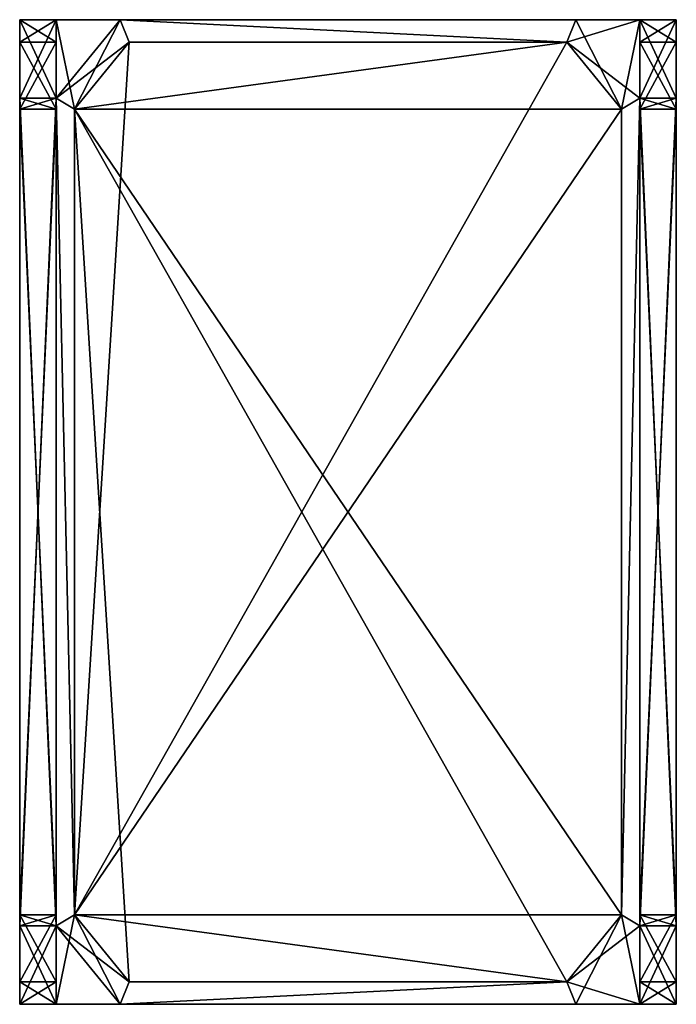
# Model space of a CAD drawing. Extents: x -768 to 1408, y -2048 to 918.
# Tile 9 of 27: x 246 to 374, y -793 to -601. Entities that reach past the tile are written whole.
import ezdxf

# ---------------------------------------------------------------- set-up
doc = ezdxf.new("R2010")
doc.units = 0

msp = doc.modelspace()

# ---------------------------------------------------------------- meshes
at = {"layer": 'OBJECT091', "color": 50}
mesh = msp.add_polyface(dxfattribs=at)
corners = [(366.889008, -616.274597, -187.332993), (363.33252, -618.456909, -187.332993), (352.666565, -605.364746, -187.332993), (354.443878, -601, -187.332993), (366.889008, -601, -187.332993), (354.443878, -601, -198), (352.666565, -605.364746, -198), (363.33252, -618.456909, -198), (366.889008, -616.274597, -198), (366.889008, -601, -198)]
mesh.append_faces([[corners[k] for k in face] for face in [(1, 4, 0), (6, 9, 5), (7, 0, 8), (5, 2, 6), (8, 4, 9), (6, 1, 7), (9, 3, 5)]], dxfattribs={"vtx0": -1})
mesh.append_faces([[corners[k] for k in face] for face in [(1, 3, 4), (6, 8, 9)]], dxfattribs={"vtx0": -1, "vtx2": -1})
mesh.append_faces([[corners[k] for k in face] for face in [(1, 2, 3), (6, 7, 8), (7, 1, 0), (5, 3, 2), (8, 0, 4), (6, 2, 1), (9, 4, 3)]], dxfattribs={"vtx2": -1})
at = {"layer": 'OBJECT092', "color": 50}
mesh = msp.add_polyface(dxfattribs=at)
corners = [(267.331879, -605.364014, -187.332993), (265.553864, -601, -187.332993), (354.445007, -601, -187.332993), (352.667999, -605.364014, -187.332993), (354.445007, -601, -198), (265.553864, -601, -198), (267.331879, -605.364014, -198), (352.667999, -605.364014, -198)]
mesh.append_faces([[corners[k] for k in face] for face in [(1, 3, 0), (5, 7, 4), (4, 1, 5), (5, 0, 6), (7, 2, 4), (6, 3, 7)]], dxfattribs={"vtx0": -1})
mesh.append_faces([[corners[k] for k in face] for face in [(1, 2, 3), (5, 6, 7), (4, 2, 1), (5, 1, 0), (7, 3, 2), (6, 0, 3)]], dxfattribs={"vtx2": -1})
at = {"layer": 'OBJECT093', "color": 50}
mesh = msp.add_polyface(dxfattribs=at)
corners = [(256.666138, -618.454834, -187.332993), (253.110992, -616.273987, -187.332993), (253.110992, -601, -187.332993), (265.555145, -601, -187.332993), (267.33313, -605.363953, -187.332993), (253.110992, -616.273987, -198), (256.666138, -618.454834, -198), (267.33313, -605.363953, -198), (265.555145, -601, -198), (253.110992, -601, -198)]
mesh.append_faces([[corners[k] for k in face] for face in [(1, 4, 0), (6, 9, 5), (5, 0, 6), (7, 3, 8), (9, 1, 5), (6, 4, 7), (8, 2, 9)]], dxfattribs={"vtx0": -1})
mesh.append_faces([[corners[k] for k in face] for face in [(1, 3, 4), (6, 8, 9)]], dxfattribs={"vtx0": -1, "vtx2": -1})
mesh.append_faces([[corners[k] for k in face] for face in [(1, 2, 3), (6, 7, 8), (5, 1, 0), (7, 4, 3), (9, 2, 1), (6, 0, 4), (8, 3, 2)]], dxfattribs={"vtx2": -1})
at = {"layer": 'OBJECT094', "color": 50}
mesh = msp.add_polyface(dxfattribs=at)
corners = [(253.109375, -777.728577, -187.332993), (253.109375, -616.270935, -187.332993), (256.666992, -618.454529, -187.332993), (256.666992, -775.544983, -187.332993), (256.666992, -618.454529, -198), (253.109375, -616.270935, -198), (253.109375, -777.728577, -198), (256.666992, -775.544983, -198)]
mesh.append_faces([[corners[k] for k in face] for face in [(1, 3, 0), (5, 7, 4), (5, 0, 6), (4, 1, 5), (6, 3, 7), (7, 2, 4)]], dxfattribs={"vtx0": -1})
mesh.append_faces([[corners[k] for k in face] for face in [(1, 2, 3), (5, 6, 7), (5, 1, 0), (4, 2, 1), (6, 0, 3), (7, 3, 2)]], dxfattribs={"vtx2": -1})
at = {"layer": 'OBJECT095', "color": 50}
mesh = msp.add_polyface(dxfattribs=at)
corners = [(256.667969, -775.544983, -187.332993), (256.667969, -618.452942, -187.332993), (267.330231, -605.364014, -187.332993), (352.665009, -605.364014, -187.332993), (363.333008, -618.455017, -187.332993), (363.333008, -775.544983, -187.332993), (352.666962, -788.635986, -187.332993), (267.332977, -788.635986, -187.332993), (256.667969, -618.452942, -198), (256.667969, -775.544983, -198), (267.332977, -788.635986, -198), (352.666962, -788.635986, -198), (363.333008, -775.544983, -198), (363.333008, -618.455017, -198), (352.665009, -605.364014, -198), (267.330231, -605.364014, -198)]
mesh.append_faces([[corners[k] for k in face] for face in [(1, 7, 0), (9, 15, 8), (8, 0, 9), (12, 4, 13), (15, 1, 8), (10, 6, 11), (14, 2, 15), (13, 3, 14), (11, 5, 12), (9, 7, 10)]], dxfattribs={"vtx0": -1})
mesh.append_faces([[corners[k] for k in face] for face in [(1, 3, 4), (1, 4, 5), (1, 5, 6), (1, 6, 7), (9, 11, 12), (9, 12, 13), (9, 13, 14), (9, 14, 15)]], dxfattribs={"vtx0": -1, "vtx2": -1})
mesh.append_faces([[corners[k] for k in face] for face in [(1, 2, 3), (9, 10, 11), (8, 1, 0), (12, 5, 4), (15, 2, 1), (10, 7, 6), (14, 3, 2), (13, 4, 3), (11, 6, 5), (9, 0, 7)]], dxfattribs={"vtx2": -1})
at = {"layer": 'OBJECT096', "color": 50}
mesh = msp.add_polyface(dxfattribs=at)
corners = [(253.110992, -777.726929, -187.332993), (256.666962, -775.544922, -187.332993), (267.332642, -788.635559, -187.332993), (265.554443, -793, -187.332993), (253.110992, -793, -187.332993), (256.666962, -775.544922, -198), (253.110992, -777.726929, -198), (253.110992, -793, -198), (265.554443, -793, -198), (267.332642, -788.635559, -198)]
mesh.append_faces([[corners[k] for k in face] for face in [(1, 4, 0), (6, 9, 5), (5, 0, 6), (8, 2, 9), (6, 4, 7), (9, 1, 5), (7, 3, 8)]], dxfattribs={"vtx0": -1})
mesh.append_faces([[corners[k] for k in face] for face in [(1, 3, 4), (6, 8, 9)]], dxfattribs={"vtx0": -1, "vtx2": -1})
mesh.append_faces([[corners[k] for k in face] for face in [(1, 2, 3), (6, 7, 8), (5, 1, 0), (8, 3, 2), (6, 0, 4), (9, 2, 1), (7, 4, 3)]], dxfattribs={"vtx2": -1})
at = {"layer": 'OBJECT097', "color": 50}
mesh = msp.add_polyface(dxfattribs=at)
corners = [(363.333008, -618.454529, -187.332993), (366.890625, -616.270935, -187.332993), (366.890625, -777.728577, -187.332993), (363.333008, -775.544983, -187.332993), (366.890625, -777.728577, -198), (366.890625, -616.270935, -198), (363.333008, -618.454529, -198), (363.333008, -775.544983, -198)]
mesh.append_faces([[corners[k] for k in face] for face in [(1, 3, 0), (5, 7, 4), (4, 1, 5), (5, 0, 6), (7, 2, 4), (6, 3, 7)]], dxfattribs={"vtx0": -1})
mesh.append_faces([[corners[k] for k in face] for face in [(1, 2, 3), (5, 6, 7), (4, 2, 1), (5, 1, 0), (7, 3, 2), (6, 0, 3)]], dxfattribs={"vtx2": -1})
at = {"layer": 'OBJECT098', "color": 50}
mesh = msp.add_polyface(dxfattribs=at)
corners = [(354.445007, -793, -187.332993), (265.553864, -793, -187.332993), (267.331879, -788.635986, -187.332993), (352.666992, -788.635986, -187.332993), (267.331879, -788.635986, -198), (265.553864, -793, -198), (354.445007, -793, -198), (352.666992, -788.635986, -198)]
mesh.append_faces([[corners[k] for k in face] for face in [(1, 3, 0), (5, 7, 4), (5, 0, 6), (4, 1, 5), (6, 3, 7), (7, 2, 4)]], dxfattribs={"vtx0": -1})
mesh.append_faces([[corners[k] for k in face] for face in [(1, 2, 3), (5, 6, 7), (5, 1, 0), (4, 2, 1), (6, 0, 3), (7, 3, 2)]], dxfattribs={"vtx2": -1})
at = {"layer": 'OBJECT099', "color": 50}
mesh = msp.add_polyface(dxfattribs=at)
corners = [(354.445007, -793, -187.332993), (352.666992, -788.635986, -187.332993), (363.334564, -775.54303, -187.332993), (366.889008, -777.724731, -187.332993), (366.889008, -793, -187.332993), (366.889008, -777.724731, -198), (363.334564, -775.54303, -198), (352.666992, -788.635986, -198), (354.445007, -793, -198), (366.889008, -793, -198)]
mesh.append_faces([[corners[k] for k in face] for face in [(1, 4, 0), (6, 9, 5), (5, 2, 6), (7, 0, 8), (9, 3, 5), (6, 1, 7), (8, 4, 9)]], dxfattribs={"vtx0": -1})
mesh.append_faces([[corners[k] for k in face] for face in [(1, 3, 4), (6, 8, 9)]], dxfattribs={"vtx0": -1, "vtx2": -1})
mesh.append_faces([[corners[k] for k in face] for face in [(1, 2, 3), (6, 7, 8), (5, 3, 2), (7, 1, 0), (9, 4, 3), (6, 2, 1), (8, 0, 4)]], dxfattribs={"vtx2": -1})
at = {"layer": 'OBJECT100', "color": 50}
mesh = msp.add_polyface(dxfattribs=at)
corners = [(253.110992, -616.27301, -187.332993), (253.110992, -618.455872, -184), (253.110992, -605.363708, -174), (253.110992, -601, -175.667618), (253.110992, -601, -187.332993), (246, -618.455872, -184), (246, -616.27301, -187.332993), (246, -601, -187.332993), (246, -601, -175.667618), (246, -605.363708, -174)]
mesh.append_faces([[corners[k] for k in face] for face in [(1, 4, 0), (6, 9, 5), (0, 5, 1), (8, 2, 9), (6, 4, 7), (9, 1, 5), (7, 3, 8)]], dxfattribs={"vtx0": -1})
mesh.append_faces([[corners[k] for k in face] for face in [(1, 3, 4), (6, 8, 9)]], dxfattribs={"vtx0": -1, "vtx2": -1})
mesh.append_faces([[corners[k] for k in face] for face in [(1, 2, 3), (6, 7, 8), (0, 6, 5), (8, 3, 2), (6, 0, 4), (9, 2, 1), (7, 4, 3)]], dxfattribs={"vtx2": -1})
at = {"layer": 'OBJECT101', "color": 50}
mesh = msp.add_polyface(dxfattribs=at)
corners = [(253.110992, -601, -92.333961), (253.110992, -601, -175.667999), (253.110992, -605.364014, -174), (253.110992, -605.364014, -94), (246, -601, -175.667999), (246, -601, -92.333961), (246, -605.364014, -94), (246, -605.364014, -174)]
mesh.append_faces([[corners[k] for k in face] for face in [(1, 3, 0), (5, 7, 4), (4, 0, 5), (5, 3, 6), (7, 1, 4), (2, 6, 3)]], dxfattribs={"vtx0": -1})
mesh.append_faces([[corners[k] for k in face] for face in [(1, 2, 3), (5, 6, 7), (4, 1, 0), (5, 0, 3), (7, 2, 1), (2, 7, 6)]], dxfattribs={"vtx2": -1})
at = {"layer": 'OBJECT102', "color": 50}
mesh = msp.add_polyface(dxfattribs=at)
corners = [(253.110992, -601, -92.332535), (253.110992, -605.364502, -94), (253.110992, -618.454712, -84), (253.110992, -616.272339, -80.666298), (253.110992, -601, -80.666298), (246, -616.272339, -80.666298), (246, -618.454712, -84), (246, -605.364502, -94), (246, -601, -92.332535), (246, -601, -80.666298)]
mesh.append_faces([[corners[k] for k in face] for face in [(1, 4, 0), (6, 9, 5), (2, 5, 3), (7, 0, 8), (9, 3, 5), (6, 1, 7), (8, 4, 9)]], dxfattribs={"vtx0": -1})
mesh.append_faces([[corners[k] for k in face] for face in [(1, 3, 4), (6, 8, 9)]], dxfattribs={"vtx0": -1, "vtx2": -1})
mesh.append_faces([[corners[k] for k in face] for face in [(1, 2, 3), (6, 7, 8), (2, 6, 5), (7, 1, 0), (9, 4, 3), (6, 2, 1), (8, 0, 4)]], dxfattribs={"vtx2": -1})
at = {"layer": 'OBJECT103', "color": 50}
mesh = msp.add_polyface(dxfattribs=at)
corners = [(253.110992, -777.725159, -80.667969), (253.110992, -616.275513, -80.667969), (253.110992, -618.455688, -84), (253.110992, -775.544983, -84), (246, -618.455688, -84), (246, -616.275513, -80.667969), (246, -777.725159, -80.667969), (246, -775.544983, -84)]
mesh.append_faces([[corners[k] for k in face] for face in [(1, 3, 0), (5, 7, 4), (5, 0, 6), (4, 1, 5), (3, 6, 0), (7, 2, 4)]], dxfattribs={"vtx0": -1})
mesh.append_faces([[corners[k] for k in face] for face in [(1, 2, 3), (5, 6, 7), (5, 1, 0), (4, 2, 1), (3, 7, 6), (7, 3, 2)]], dxfattribs={"vtx2": -1})
at = {"layer": 'OBJECT104', "color": 50}
mesh = msp.add_polyface(dxfattribs=at)
corners = [(253.110992, -618.455017, -184), (253.110992, -775.544983, -184), (253.110992, -788.635986, -174), (253.110992, -788.635986, -94), (253.110992, -775.544983, -84), (253.110992, -618.455505, -84), (253.110992, -605.364014, -94), (253.110992, -605.364014, -174), (246, -775.544983, -184), (246, -618.455017, -184), (246, -605.364014, -174), (246, -605.364014, -94), (246, -618.455505, -84), (246, -775.544983, -84), (246, -788.635986, -94), (246, -788.635986, -174)]
mesh.append_faces([[corners[k] for k in face] for face in [(1, 7, 0), (9, 15, 8), (12, 4, 13), (8, 0, 9), (11, 5, 12), (2, 14, 3), (10, 6, 11), (9, 7, 10), (15, 1, 8), (13, 3, 14)]], dxfattribs={"vtx0": -1})
mesh.append_faces([[corners[k] for k in face] for face in [(1, 3, 4), (1, 4, 5), (1, 5, 6), (1, 6, 7), (9, 11, 12), (9, 12, 13), (9, 13, 14), (9, 14, 15)]], dxfattribs={"vtx0": -1, "vtx2": -1})
mesh.append_faces([[corners[k] for k in face] for face in [(1, 2, 3), (9, 10, 11), (12, 5, 4), (8, 1, 0), (11, 6, 5), (2, 15, 14), (10, 7, 6), (9, 0, 7), (15, 2, 1), (13, 4, 3)]], dxfattribs={"vtx2": -1})
at = {"layer": 'OBJECT105', "color": 50}
mesh = msp.add_polyface(dxfattribs=at)
corners = [(253.110992, -777.725769, -80.666298), (253.110992, -775.543579, -84), (253.110992, -788.635437, -94), (253.110992, -793, -92.333344), (253.110992, -793, -80.666298), (246, -793, -92.333344), (246, -788.635437, -94), (246, -775.543579, -84), (246, -777.725769, -80.666298), (246, -793, -80.666298)]
mesh.append_faces([[corners[k] for k in face] for face in [(1, 4, 0), (6, 9, 5), (7, 0, 8), (5, 2, 6), (8, 4, 9), (6, 1, 7), (3, 9, 4)]], dxfattribs={"vtx0": -1})
mesh.append_faces([[corners[k] for k in face] for face in [(1, 3, 4), (6, 8, 9)]], dxfattribs={"vtx0": -1, "vtx2": -1})
mesh.append_faces([[corners[k] for k in face] for face in [(1, 2, 3), (6, 7, 8), (7, 1, 0), (5, 3, 2), (8, 0, 4), (6, 2, 1), (3, 5, 9)]], dxfattribs={"vtx2": -1})
at = {"layer": 'OBJECT106', "color": 50}
mesh = msp.add_polyface(dxfattribs=at)
corners = [(253.110992, -618.453491, -184), (253.110992, -616.273438, -187.332031), (253.110992, -777.725037, -187.332031), (253.110992, -775.544983, -184), (246, -777.725037, -187.332031), (246, -616.273438, -187.332031), (246, -618.453491, -184), (246, -775.544983, -184)]
mesh.append_faces([[corners[k] for k in face] for face in [(1, 3, 0), (5, 7, 4), (4, 1, 5), (5, 0, 6), (2, 7, 3), (6, 3, 7)]], dxfattribs={"vtx0": -1})
mesh.append_faces([[corners[k] for k in face] for face in [(1, 2, 3), (5, 6, 7), (4, 2, 1), (5, 1, 0), (2, 4, 7), (6, 0, 3)]], dxfattribs={"vtx2": -1})
at = {"layer": 'OBJECT107', "color": 50}
mesh = msp.add_polyface(dxfattribs=at)
corners = [(253.110992, -793, -175.666992), (253.110992, -793, -92.333885), (253.110992, -788.635986, -94), (253.110992, -788.635986, -174), (246, -793, -92.333885), (246, -793, -175.666992), (246, -788.635986, -174), (246, -788.635986, -94)]
mesh.append_faces([[corners[k] for k in face] for face in [(1, 3, 0), (5, 7, 4), (0, 4, 1), (7, 1, 4), (5, 3, 6), (6, 2, 7)]], dxfattribs={"vtx0": -1})
mesh.append_faces([[corners[k] for k in face] for face in [(1, 2, 3), (5, 6, 7), (0, 5, 4), (7, 2, 1), (5, 0, 3), (6, 3, 2)]], dxfattribs={"vtx2": -1})
at = {"layer": 'OBJECT108', "color": 50}
mesh = msp.add_polyface(dxfattribs=at)
corners = [(253.110992, -775.545837, -184), (253.110992, -777.728943, -187.332993), (253.110992, -793, -187.332993), (253.110992, -793, -175.66687), (253.110992, -788.636963, -174), (246, -777.728943, -187.332993), (246, -775.545837, -184), (246, -788.636963, -174), (246, -793, -175.66687), (246, -793, -187.332993)]
mesh.append_faces([[corners[k] for k in face] for face in [(1, 4, 0), (6, 9, 5), (5, 0, 6), (7, 3, 8), (9, 1, 5), (6, 4, 7), (2, 8, 3)]], dxfattribs={"vtx0": -1})
mesh.append_faces([[corners[k] for k in face] for face in [(1, 3, 4), (6, 8, 9)]], dxfattribs={"vtx0": -1, "vtx2": -1})
mesh.append_faces([[corners[k] for k in face] for face in [(1, 2, 3), (6, 7, 8), (5, 1, 0), (7, 4, 3), (9, 2, 1), (6, 0, 4), (2, 9, 8)]], dxfattribs={"vtx2": -1})
at = {"layer": 'OBJECT109', "color": 50}
mesh = msp.add_polyface(dxfattribs=at)
corners = [(366.889008, -616.274597, -70), (363.33252, -618.456909, -70), (352.666595, -605.364746, -70), (354.443909, -601, -70), (366.889008, -601, -70), (354.443909, -601, -80.666298), (352.666595, -605.364746, -80.666298), (363.33252, -618.456909, -80.666298), (366.889008, -616.274597, -80.666298), (366.889008, -601, -80.666298)]
mesh.append_faces([[corners[k] for k in face] for face in [(1, 4, 0), (6, 9, 5), (7, 0, 8), (5, 2, 6), (8, 4, 9), (6, 1, 7), (9, 3, 5)]], dxfattribs={"vtx0": -1})
mesh.append_faces([[corners[k] for k in face] for face in [(1, 3, 4), (6, 8, 9)]], dxfattribs={"vtx0": -1, "vtx2": -1})
mesh.append_faces([[corners[k] for k in face] for face in [(1, 2, 3), (6, 7, 8), (7, 1, 0), (5, 3, 2), (8, 0, 4), (6, 2, 1), (9, 4, 3)]], dxfattribs={"vtx2": -1})
at = {"layer": 'OBJECT110', "color": 50}
mesh = msp.add_polyface(dxfattribs=at)
corners = [(267.331909, -605.364014, -70), (265.553894, -601, -70), (354.445007, -601, -70), (352.667999, -605.364014, -70), (354.445007, -601, -80.666298), (265.553894, -601, -80.666298), (267.331909, -605.364014, -80.666298), (352.667999, -605.364014, -80.666298)]
mesh.append_faces([[corners[k] for k in face] for face in [(1, 3, 0), (5, 7, 4), (4, 1, 5), (5, 0, 6), (7, 2, 4), (6, 3, 7)]], dxfattribs={"vtx0": -1})
mesh.append_faces([[corners[k] for k in face] for face in [(1, 2, 3), (5, 6, 7), (4, 2, 1), (5, 1, 0), (7, 3, 2), (6, 0, 3)]], dxfattribs={"vtx2": -1})
at = {"layer": 'OBJECT111', "color": 50}
mesh = msp.add_polyface(dxfattribs=at)
corners = [(256.667175, -618.453613, -70), (253.110992, -616.272095, -70), (253.110992, -601, -70), (265.553864, -601, -70), (267.332275, -605.36499, -70), (253.110992, -616.272095, -80.666298), (256.667175, -618.453613, -80.666298), (267.332275, -605.36499, -80.666298), (265.553864, -601, -80.666298), (253.110992, -601, -80.666298)]
mesh.append_faces([[corners[k] for k in face] for face in [(1, 4, 0), (6, 9, 5), (5, 0, 6), (7, 3, 8), (9, 1, 5), (6, 4, 7), (8, 2, 9)]], dxfattribs={"vtx0": -1})
mesh.append_faces([[corners[k] for k in face] for face in [(1, 3, 4), (6, 8, 9)]], dxfattribs={"vtx0": -1, "vtx2": -1})
mesh.append_faces([[corners[k] for k in face] for face in [(1, 2, 3), (6, 7, 8), (5, 1, 0), (7, 4, 3), (9, 2, 1), (6, 0, 4), (8, 3, 2)]], dxfattribs={"vtx2": -1})
at = {"layer": 'OBJECT112', "color": 50}
mesh = msp.add_polyface(dxfattribs=at)
corners = [(253.109375, -777.728577, -70), (253.109375, -616.270935, -70), (256.666992, -618.454529, -70), (256.666992, -775.544983, -70), (256.666992, -618.454529, -80.666298), (253.109375, -616.270935, -80.666298), (253.109375, -777.728577, -80.666298), (256.666992, -775.544983, -80.666298)]
mesh.append_faces([[corners[k] for k in face] for face in [(1, 3, 0), (5, 7, 4), (5, 0, 6), (4, 1, 5), (6, 3, 7), (7, 2, 4)]], dxfattribs={"vtx0": -1})
mesh.append_faces([[corners[k] for k in face] for face in [(1, 2, 3), (5, 6, 7), (5, 1, 0), (4, 2, 1), (6, 0, 3), (7, 3, 2)]], dxfattribs={"vtx2": -1})
at = {"layer": 'OBJECT113', "color": 50}
mesh = msp.add_polyface(dxfattribs=at)
corners = [(256.667969, -775.544922, -70), (256.667969, -618.452942, -70), (267.330231, -605.364014, -70), (352.665009, -605.364014, -70), (363.333008, -618.455017, -70), (363.333008, -775.544983, -70), (352.666962, -788.635986, -70), (267.333008, -788.635986, -70), (256.667969, -618.452942, -80.666298), (256.667969, -775.544922, -80.666298), (267.333008, -788.635986, -80.666298), (352.666962, -788.635986, -80.666298), (363.333008, -775.544983, -80.666298), (363.333008, -618.455017, -80.666298), (352.665009, -605.364014, -80.666298), (267.330231, -605.364014, -80.666298)]
mesh.append_faces([[corners[k] for k in face] for face in [(1, 7, 0), (9, 15, 8), (8, 0, 9), (12, 4, 13), (15, 1, 8), (10, 6, 11), (14, 2, 15), (13, 3, 14), (11, 5, 12), (9, 7, 10)]], dxfattribs={"vtx0": -1})
mesh.append_faces([[corners[k] for k in face] for face in [(1, 3, 4), (1, 4, 5), (1, 5, 6), (1, 6, 7), (9, 11, 12), (9, 12, 13), (9, 13, 14), (9, 14, 15)]], dxfattribs={"vtx0": -1, "vtx2": -1})
mesh.append_faces([[corners[k] for k in face] for face in [(1, 2, 3), (9, 10, 11), (8, 1, 0), (12, 5, 4), (15, 2, 1), (10, 7, 6), (14, 3, 2), (13, 4, 3), (11, 6, 5), (9, 0, 7)]], dxfattribs={"vtx2": -1})
at = {"layer": 'OBJECT114', "color": 50}
mesh = msp.add_polyface(dxfattribs=at)
corners = [(253.110992, -777.72699, -70), (256.666992, -775.544983, -70), (267.332672, -788.63562, -70), (265.554504, -793, -70), (253.110992, -793, -70), (256.666992, -775.544983, -80.666298), (253.110992, -777.72699, -80.666298), (253.110992, -793, -80.666298), (265.554504, -793, -80.666298), (267.332672, -788.63562, -80.666298)]
mesh.append_faces([[corners[k] for k in face] for face in [(1, 4, 0), (6, 9, 5), (5, 0, 6), (8, 2, 9), (6, 4, 7), (9, 1, 5), (7, 3, 8)]], dxfattribs={"vtx0": -1})
mesh.append_faces([[corners[k] for k in face] for face in [(1, 3, 4), (6, 8, 9)]], dxfattribs={"vtx0": -1, "vtx2": -1})
mesh.append_faces([[corners[k] for k in face] for face in [(1, 2, 3), (6, 7, 8), (5, 1, 0), (8, 3, 2), (6, 0, 4), (9, 2, 1), (7, 4, 3)]], dxfattribs={"vtx2": -1})
at = {"layer": 'OBJECT115', "color": 50}
mesh = msp.add_polyface(dxfattribs=at)
corners = [(363.333008, -618.454529, -70), (366.890625, -616.270935, -70), (366.890625, -777.728577, -70), (363.333008, -775.544983, -70), (366.890625, -777.728577, -80.666298), (366.890625, -616.270935, -80.666298), (363.333008, -618.454529, -80.666298), (363.333008, -775.544983, -80.666298)]
mesh.append_faces([[corners[k] for k in face] for face in [(1, 3, 0), (5, 7, 4), (4, 1, 5), (5, 0, 6), (7, 2, 4), (6, 3, 7)]], dxfattribs={"vtx0": -1})
mesh.append_faces([[corners[k] for k in face] for face in [(1, 2, 3), (5, 6, 7), (4, 2, 1), (5, 1, 0), (7, 3, 2), (6, 0, 3)]], dxfattribs={"vtx2": -1})
at = {"layer": 'OBJECT116', "color": 50}
mesh = msp.add_polyface(dxfattribs=at)
corners = [(354.445007, -793, -70), (265.553894, -793, -70), (267.331909, -788.635986, -70), (352.666992, -788.635986, -70), (267.331909, -788.635986, -80.666298), (265.553894, -793, -80.666298), (354.445007, -793, -80.666298), (352.666992, -788.635986, -80.666298)]
mesh.append_faces([[corners[k] for k in face] for face in [(1, 3, 0), (5, 7, 4), (5, 0, 6), (4, 1, 5), (6, 3, 7), (7, 2, 4)]], dxfattribs={"vtx0": -1})
mesh.append_faces([[corners[k] for k in face] for face in [(1, 2, 3), (5, 6, 7), (5, 1, 0), (4, 2, 1), (6, 0, 3), (7, 3, 2)]], dxfattribs={"vtx2": -1})
at = {"layer": 'OBJECT117', "color": 50}
mesh = msp.add_polyface(dxfattribs=at)
corners = [(354.446381, -793, -70), (352.667908, -788.634827, -70), (363.333466, -775.544373, -70), (366.889008, -777.726746, -70), (366.889008, -793, -70), (366.889008, -777.726746, -80.666298), (363.333466, -775.544373, -80.666298), (352.667908, -788.634827, -80.666298), (354.446381, -793, -80.666298), (366.889008, -793, -80.666298)]
mesh.append_faces([[corners[k] for k in face] for face in [(1, 4, 0), (6, 9, 5), (5, 2, 6), (7, 0, 8), (9, 3, 5), (6, 1, 7), (8, 4, 9)]], dxfattribs={"vtx0": -1})
mesh.append_faces([[corners[k] for k in face] for face in [(1, 3, 4), (6, 8, 9)]], dxfattribs={"vtx0": -1, "vtx2": -1})
mesh.append_faces([[corners[k] for k in face] for face in [(1, 2, 3), (6, 7, 8), (5, 3, 2), (7, 1, 0), (9, 4, 3), (6, 2, 1), (8, 0, 4)]], dxfattribs={"vtx2": -1})
at = {"layer": 'OBJECT118', "color": 50}
mesh = msp.add_polyface(dxfattribs=at)
corners = [(374, -616.27301, -187.332993), (374, -618.455872, -184), (374, -605.363708, -174), (374, -601, -175.667618), (374, -601, -187.332993), (366.889008, -618.455872, -184), (366.889008, -616.27301, -187.332993), (366.889008, -601, -187.332993), (366.889008, -601, -175.667618), (366.889008, -605.363708, -174)]
mesh.append_faces([[corners[k] for k in face] for face in [(1, 4, 0), (6, 9, 5), (0, 5, 1), (8, 2, 9), (6, 4, 7), (9, 1, 5), (7, 3, 8)]], dxfattribs={"vtx0": -1})
mesh.append_faces([[corners[k] for k in face] for face in [(1, 3, 4), (6, 8, 9)]], dxfattribs={"vtx0": -1, "vtx2": -1})
mesh.append_faces([[corners[k] for k in face] for face in [(1, 2, 3), (6, 7, 8), (0, 6, 5), (8, 3, 2), (6, 0, 4), (9, 2, 1), (7, 4, 3)]], dxfattribs={"vtx2": -1})
at = {"layer": 'OBJECT119', "color": 50}
mesh = msp.add_polyface(dxfattribs=at)
corners = [(374, -601, -92.333961), (374, -601, -175.667999), (374, -605.364014, -174), (374, -605.364014, -94), (366.889008, -601, -175.667999), (366.889008, -601, -92.333961), (366.889008, -605.364014, -94), (366.889008, -605.364014, -174)]
mesh.append_faces([[corners[k] for k in face] for face in [(1, 3, 0), (5, 7, 4), (4, 0, 5), (5, 3, 6), (7, 1, 4), (2, 6, 3)]], dxfattribs={"vtx0": -1})
mesh.append_faces([[corners[k] for k in face] for face in [(1, 2, 3), (5, 6, 7), (4, 1, 0), (5, 0, 3), (7, 2, 1), (2, 7, 6)]], dxfattribs={"vtx2": -1})
at = {"layer": 'OBJECT120', "color": 50}
mesh = msp.add_polyface(dxfattribs=at)
corners = [(374, -601, -92.332535), (374, -605.364502, -94), (374, -618.454712, -84), (374, -616.272339, -80.666298), (374, -601, -80.666298), (366.889008, -616.272339, -80.666298), (366.889008, -618.454712, -84), (366.889008, -605.364502, -94), (366.889008, -601, -92.332535), (366.889008, -601, -80.666298)]
mesh.append_faces([[corners[k] for k in face] for face in [(1, 4, 0), (6, 9, 5), (2, 5, 3), (7, 0, 8), (9, 3, 5), (6, 1, 7), (8, 4, 9)]], dxfattribs={"vtx0": -1})
mesh.append_faces([[corners[k] for k in face] for face in [(1, 3, 4), (6, 8, 9)]], dxfattribs={"vtx0": -1, "vtx2": -1})
mesh.append_faces([[corners[k] for k in face] for face in [(1, 2, 3), (6, 7, 8), (2, 6, 5), (7, 1, 0), (9, 4, 3), (6, 2, 1), (8, 0, 4)]], dxfattribs={"vtx2": -1})
at = {"layer": 'OBJECT121', "color": 50}
mesh = msp.add_polyface(dxfattribs=at)
corners = [(374, -777.725159, -80.667969), (374, -616.275513, -80.667969), (374, -618.455688, -84), (374, -775.544983, -84), (366.889008, -618.455688, -84), (366.889008, -616.275513, -80.667969), (366.889008, -777.725159, -80.667969), (366.889008, -775.544983, -84)]
mesh.append_faces([[corners[k] for k in face] for face in [(1, 3, 0), (5, 7, 4), (5, 0, 6), (4, 1, 5), (3, 6, 0), (7, 2, 4)]], dxfattribs={"vtx0": -1})
mesh.append_faces([[corners[k] for k in face] for face in [(1, 2, 3), (5, 6, 7), (5, 1, 0), (4, 2, 1), (3, 7, 6), (7, 3, 2)]], dxfattribs={"vtx2": -1})
at = {"layer": 'OBJECT122', "color": 50}
mesh = msp.add_polyface(dxfattribs=at)
corners = [(374, -618.455017, -184), (374, -775.544983, -184), (374, -788.635986, -174), (374, -788.635986, -94), (374, -775.544983, -84), (374, -618.455505, -84), (374, -605.364014, -94), (374, -605.364014, -174), (366.889008, -775.544983, -184), (366.889008, -618.455017, -184), (366.889008, -605.364014, -174), (366.889008, -605.364014, -94), (366.889008, -618.455505, -84), (366.889008, -775.544983, -84), (366.889008, -788.635986, -94), (366.889008, -788.635986, -174)]
mesh.append_faces([[corners[k] for k in face] for face in [(1, 7, 0), (9, 15, 8), (12, 4, 13), (8, 0, 9), (11, 5, 12), (2, 14, 3), (10, 6, 11), (9, 7, 10), (15, 1, 8), (13, 3, 14)]], dxfattribs={"vtx0": -1})
mesh.append_faces([[corners[k] for k in face] for face in [(1, 3, 4), (1, 4, 5), (1, 5, 6), (1, 6, 7), (9, 11, 12), (9, 12, 13), (9, 13, 14), (9, 14, 15)]], dxfattribs={"vtx0": -1, "vtx2": -1})
mesh.append_faces([[corners[k] for k in face] for face in [(1, 2, 3), (9, 10, 11), (12, 5, 4), (8, 1, 0), (11, 6, 5), (2, 15, 14), (10, 7, 6), (9, 0, 7), (15, 2, 1), (13, 4, 3)]], dxfattribs={"vtx2": -1})
at = {"layer": 'OBJECT123', "color": 50}
mesh = msp.add_polyface(dxfattribs=at)
corners = [(374, -777.725769, -80.666298), (374, -775.543579, -84), (374, -788.635376, -94), (374, -793, -92.333328), (374, -793, -80.666298), (366.889008, -793, -92.333328), (366.889008, -788.635376, -94), (366.889008, -775.543579, -84), (366.889008, -777.725769, -80.666298), (366.889008, -793, -80.666298)]
mesh.append_faces([[corners[k] for k in face] for face in [(1, 4, 0), (6, 9, 5), (7, 0, 8), (5, 2, 6), (8, 4, 9), (6, 1, 7), (3, 9, 4)]], dxfattribs={"vtx0": -1})
mesh.append_faces([[corners[k] for k in face] for face in [(1, 3, 4), (6, 8, 9)]], dxfattribs={"vtx0": -1, "vtx2": -1})
mesh.append_faces([[corners[k] for k in face] for face in [(1, 2, 3), (6, 7, 8), (7, 1, 0), (5, 3, 2), (8, 0, 4), (6, 2, 1), (3, 5, 9)]], dxfattribs={"vtx2": -1})
at = {"layer": 'OBJECT124', "color": 50}
mesh = msp.add_polyface(dxfattribs=at)
corners = [(374, -618.453491, -184), (374, -616.273438, -187.332031), (374, -777.725037, -187.332031), (374, -775.544983, -184), (366.889008, -777.725037, -187.332031), (366.889008, -616.273438, -187.332031), (366.889008, -618.453491, -184), (366.889008, -775.544983, -184)]
mesh.append_faces([[corners[k] for k in face] for face in [(1, 3, 0), (5, 7, 4), (4, 1, 5), (5, 0, 6), (2, 7, 3), (6, 3, 7)]], dxfattribs={"vtx0": -1})
mesh.append_faces([[corners[k] for k in face] for face in [(1, 2, 3), (5, 6, 7), (4, 2, 1), (5, 1, 0), (2, 4, 7), (6, 0, 3)]], dxfattribs={"vtx2": -1})
at = {"layer": 'OBJECT125', "color": 50}
mesh = msp.add_polyface(dxfattribs=at)
corners = [(374, -793, -175.666992), (374, -793, -92.333885), (374, -788.635986, -94), (374, -788.635986, -174), (366.889008, -793, -92.333885), (366.889008, -793, -175.666992), (366.889008, -788.635986, -174), (366.889008, -788.635986, -94)]
mesh.append_faces([[corners[k] for k in face] for face in [(1, 3, 0), (5, 7, 4), (0, 4, 1), (7, 1, 4), (5, 3, 6), (6, 2, 7)]], dxfattribs={"vtx0": -1})
mesh.append_faces([[corners[k] for k in face] for face in [(1, 2, 3), (5, 6, 7), (0, 5, 4), (7, 2, 1), (5, 0, 3), (6, 3, 2)]], dxfattribs={"vtx2": -1})
at = {"layer": 'OBJECT126', "color": 50}
mesh = msp.add_polyface(dxfattribs=at)
corners = [(374, -775.545837, -184), (374, -777.728943, -187.332993), (374, -793, -187.332993), (374, -793, -175.66687), (374, -788.636963, -174), (366.889008, -777.728943, -187.332993), (366.889008, -775.545837, -184), (366.889008, -788.636963, -174), (366.889008, -793, -175.66687), (366.889008, -793, -187.332993)]
mesh.append_faces([[corners[k] for k in face] for face in [(1, 4, 0), (6, 9, 5), (5, 0, 6), (7, 3, 8), (9, 1, 5), (6, 4, 7), (2, 8, 3)]], dxfattribs={"vtx0": -1})
mesh.append_faces([[corners[k] for k in face] for face in [(1, 3, 4), (6, 8, 9)]], dxfattribs={"vtx0": -1, "vtx2": -1})
mesh.append_faces([[corners[k] for k in face] for face in [(1, 2, 3), (6, 7, 8), (5, 1, 0), (7, 4, 3), (9, 2, 1), (6, 0, 4), (2, 9, 8)]], dxfattribs={"vtx2": -1})

doc.saveas('drawing.dxf')
